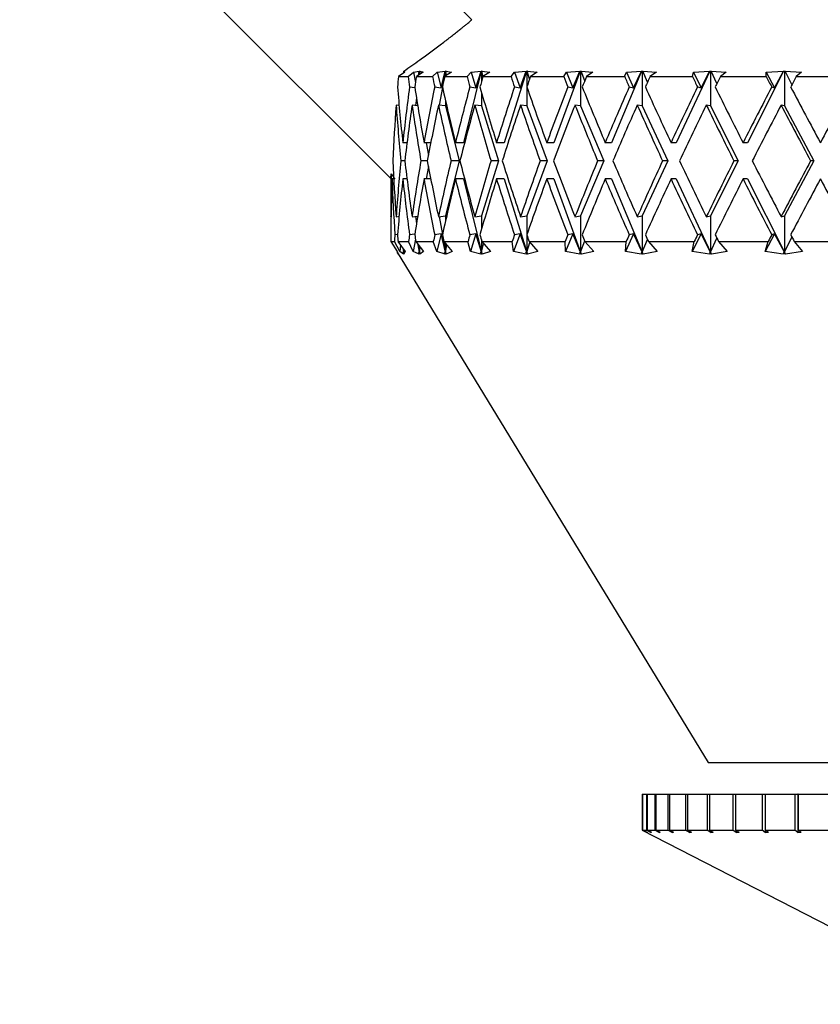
# Model space of a CAD drawing. Header units: inches. Extents: x 1.7 to 32.8, y 1.3 to 21.1.
# Tile 46 of 54: x 28.4 to 29.3, y 7.7 to 8.8. Entities that reach past the tile are written whole.
import ezdxf

# ---------------------------------------------------------------- set-up
doc = ezdxf.new("R2010")
doc.units = ezdxf.units.IN
doc.header["$MEASUREMENT"] = 0

msp = doc.modelspace()

# ---------------------------------------------------------------- linework, layer by layer
at = {"color": 7, "linetype": 'Continuous', "lineweight": 25}
for p, q in [((28.9129, 8.7681), (28.5464, 9.1346)), ((28.4141, 9.0024), (28.8234, 8.5931)), ((28.8391, 8.7102), (28.8318, 8.7054)), ((28.8318, 8.7054), (28.8426, 8.7054)), ((28.8379, 8.7114), (28.8378, 8.7113)), ((28.8378, 8.7113), (28.8391, 8.7102)), ((28.8379, 8.7094), (28.8378, 8.7113)), ((28.8379, 8.7114), (28.8379, 8.7114)), ((28.8426, 8.7054), (28.8486, 8.7102)), ((28.8486, 8.7102), (28.8549, 8.7113)), ((28.8486, 8.7102), (28.8506, 8.6987)), ((28.8592, 8.7102), (28.8517, 8.7054)), ((28.8517, 8.7054), (28.8695, 8.7054)), ((28.8541, 8.7069), (28.8549, 8.7113)), ((28.855, 8.7114), (28.8546, 8.7072)), ((28.8549, 8.7113), (28.855, 8.7114)), ((28.855, 8.7114), (28.8552, 8.7114)), ((28.8552, 8.7114), (28.8555, 8.7114)), ((28.8552, 8.7114), (28.8552, 8.7076)), ((28.8555, 8.7114), (28.8554, 8.7113)), ((28.8554, 8.7113), (28.8592, 8.7102)), ((28.8557, 8.708), (28.8554, 8.7113)), ((28.8695, 8.7054), (28.8748, 8.7102)), ((28.8748, 8.7102), (28.8835, 8.7113)), ((28.8748, 8.7102), (28.879, 8.6931)), ((28.879, 8.6931), (28.8835, 8.7113)), ((28.8837, 8.7114), (28.8813, 8.6983)), ((28.8906, 8.7102), (28.8829, 8.7054)), ((28.8829, 8.7054), (28.9076, 8.7054)), ((28.8835, 8.7113), (28.8837, 8.7114)), ((28.8837, 8.7114), (28.884, 8.7114)), ((28.884, 8.7114), (28.8844, 8.7114)), ((28.884, 8.7114), (28.884, 8.706)), ((28.8844, 8.7114), (28.8843, 8.7113)), ((28.8843, 8.7113), (28.8906, 8.7102)), ((28.8851, 8.7067), (28.8843, 8.7113)), ((28.9232, 8.7114), (28.9038, 8.6324)), ((28.9076, 8.7054), (28.9121, 8.7102)), ((28.9121, 8.7102), (28.9231, 8.7113)), ((28.9121, 8.7102), (28.9174, 8.6931)), ((28.9174, 8.6931), (28.9231, 8.7113)), ((28.9231, 8.7113), (28.9232, 8.7114)), ((28.9232, 8.7114), (28.9236, 8.7114)), ((28.9236, 8.7114), (28.9241, 8.7114)), ((28.9236, 8.7114), (28.9236, 8.7003)), ((28.9241, 8.7114), (28.924, 8.7113)), ((28.924, 8.7113), (28.9327, 8.7102)), ((28.9254, 8.7056), (28.924, 8.7113)), ((28.9327, 8.7102), (28.9251, 8.7054)), ((28.9251, 8.7054), (28.9561, 8.7054)), ((28.973, 8.7114), (28.9486, 8.6324)), ((28.9561, 8.7054), (28.9598, 8.7102)), ((28.9598, 8.7102), (28.9729, 8.7113)), ((28.9598, 8.7102), (28.9661, 8.6931)), ((28.9661, 8.6931), (28.9729, 8.7113)), ((28.9729, 8.7113), (28.973, 8.7114)), ((28.973, 8.7114), (28.9735, 8.7114)), ((28.9735, 8.7114), (28.9741, 8.7114)), ((28.9735, 8.7114), (28.9735, 8.694)), ((28.9741, 8.7114), (28.974, 8.7113)), ((28.974, 8.7113), (28.985, 8.7102)), ((28.9766, 8.703), (28.974, 8.7113)), ((28.985, 8.7102), (28.9775, 8.7054)), ((28.9775, 8.7054), (29.0143, 8.7054)), ((29.0323, 8.7114), (29.0032, 8.6324)), ((29.0143, 8.7054), (29.0172, 8.7102)), ((29.0172, 8.7102), (29.0321, 8.7113)), ((29.0172, 8.7102), (29.0244, 8.6931)), ((29.0244, 8.6931), (29.0321, 8.7113)), ((29.0321, 8.7113), (29.0323, 8.7114)), ((29.0323, 8.7114), (29.0329, 8.7114)), ((29.0329, 8.7114), (29.0335, 8.7114)), ((29.0329, 8.7114), (29.0329, 8.673)), ((29.0335, 8.7114), (29.0335, 8.7113)), ((29.0335, 8.7113), (29.0465, 8.7102)), ((29.0374, 8.7008), (29.0335, 8.7113)), ((29.0465, 8.7102), (29.0392, 8.7054)), ((29.0392, 8.7054), (29.0814, 8.7054)), ((29.1, 8.7114), (29.0668, 8.6324)), ((29.0814, 8.7054), (29.0834, 8.7102)), ((29.0834, 8.7102), (29.0999, 8.7113)), ((29.0834, 8.7102), (29.0913, 8.6931)), ((29.0913, 8.6931), (29.0999, 8.7113)), ((29.0999, 8.7113), (29.1, 8.7114)), ((29.1, 8.7114), (29.1007, 8.7114)), ((29.1007, 8.7114), (29.1015, 8.7114)), ((29.1007, 8.7114), (29.1007, 8.673)), ((29.1015, 8.7114), (29.1015, 8.7113)), ((29.1015, 8.7113), (29.1164, 8.7102)), ((29.1066, 8.6992), (29.1015, 8.7113)), ((29.1164, 8.7102), (29.1094, 8.7054)), ((29.1094, 8.7054), (29.1562, 8.7054)), ((29.1753, 8.7114), (29.1384, 8.6324)), ((29.1562, 8.7054), (29.1573, 8.7102)), ((29.1573, 8.7102), (29.1752, 8.7113)), ((29.1573, 8.7102), (29.1659, 8.6931)), ((29.1659, 8.6931), (29.1752, 8.7113)), ((29.1752, 8.7113), (29.1753, 8.7114)), ((29.1753, 8.7114), (29.1761, 8.7114)), ((29.1761, 8.7114), (29.1769, 8.7114)), ((29.1761, 8.7114), (29.1761, 8.673)), ((29.1769, 8.7114), (29.1769, 8.7113)), ((29.1769, 8.7113), (29.1934, 8.7102)), ((29.1832, 8.6978), (29.1769, 8.7113)), ((29.1934, 8.7102), (29.187, 8.7054)), ((29.187, 8.7054), (29.2377, 8.7054)), ((29.2568, 8.7114), (29.2169, 8.6324)), ((29.2377, 8.7102), (29.2567, 8.7113)), ((29.2377, 8.7054), (29.2377, 8.7102)), ((29.2377, 8.7102), (29.2469, 8.6931)), ((29.2469, 8.6931), (29.2567, 8.7113)), ((29.2567, 8.7113), (29.2568, 8.7114)), ((29.2568, 8.7114), (29.2577, 8.7114)), ((29.2577, 8.7114), (29.2585, 8.7114)), ((29.2577, 8.7114), (29.2577, 8.673)), ((29.2585, 8.7114), (29.2585, 8.7113)), ((29.2585, 8.7113), (29.2765, 8.7102)), ((29.266, 8.6967), (29.2585, 8.7113)), ((29.2765, 8.7102), (29.2706, 8.7054)), ((29.2706, 8.7054), (29.3244, 8.7054)), ((28.8441, 8.694), (28.85, 8.6933)), ((28.8718, 8.694), (28.879, 8.6931)), ((28.8805, 8.6935), (28.877, 8.6738)), ((28.9106, 8.694), (28.9174, 8.6931)), ((28.9599, 8.694), (28.9661, 8.6931)), ((28.9735, 8.6939), (28.9735, 8.673)), ((29.0188, 8.694), (29.0244, 8.6931)), ((29.0864, 8.694), (29.0913, 8.6931)), ((29.1618, 8.694), (29.1659, 8.6931)), ((29.2436, 8.694), (29.2469, 8.6931)), ((28.8518, 8.6816), (28.8509, 8.6735)), ((28.9236, 8.6876), (28.9236, 8.673)), ((28.8326, 8.6736), (28.8293, 8.674)), ((28.8531, 8.6733), (28.8469, 8.674)), ((28.884, 8.673), (28.876, 8.674)), ((28.884, 8.6779), (28.884, 8.673)), ((28.884, 8.673), (28.8989, 8.6124)), ((28.9236, 8.673), (28.9161, 8.674)), ((28.9236, 8.673), (28.9424, 8.6124)), ((28.9735, 8.673), (28.9666, 8.674)), ((28.9735, 8.673), (28.9958, 8.6124)), ((29.0329, 8.673), (29.0266, 8.674)), ((29.0329, 8.673), (29.0584, 8.6124)), ((29.1007, 8.673), (29.0953, 8.674)), ((29.1007, 8.673), (29.1291, 8.6124)), ((29.1761, 8.673), (29.1715, 8.674)), ((29.1761, 8.673), (29.2067, 8.6124)), ((29.2577, 8.673), (29.254, 8.674)), ((29.2577, 8.673), (29.2902, 8.6124)), ((28.8413, 8.6324), (28.8366, 8.6324)), ((28.8675, 8.6324), (28.8601, 8.6324)), ((28.8624, 8.6324), (28.8649, 8.6186)), ((28.9038, 8.6324), (28.8947, 8.6324)), ((28.9486, 8.6324), (28.9401, 8.6324)), ((29.0032, 8.6324), (28.9955, 8.6324)), ((29.0668, 8.6324), (29.0599, 8.6324)), ((29.1384, 8.6324), (29.1325, 8.6324)), ((29.2169, 8.6324), (29.212, 8.6324)), ((28.8389, 8.6124), (28.8346, 8.6124)), ((28.8637, 8.6124), (28.8566, 8.6124)), ((28.8649, 8.6061), (28.8624, 8.5924)), ((28.8989, 8.6124), (28.884, 8.5518)), ((28.8989, 8.6124), (28.8899, 8.6124)), ((28.9424, 8.6124), (28.9236, 8.5518)), ((28.9424, 8.6124), (28.934, 8.6124)), ((28.9958, 8.6124), (28.9735, 8.5518)), ((28.9958, 8.6124), (28.9882, 8.6124)), ((29.0584, 8.6124), (29.0329, 8.5518)), ((29.0584, 8.6124), (29.0516, 8.6124)), ((29.1291, 8.6124), (29.1007, 8.5518)), ((29.1291, 8.6124), (29.1232, 8.6124)), ((29.2067, 8.6124), (29.1761, 8.5518)), ((29.2067, 8.6124), (29.202, 8.6124)), ((29.2902, 8.6124), (29.2577, 8.5518)), ((29.2902, 8.6124), (29.2866, 8.6124)), ((28.8234, 8.5931), (28.8234, 8.5508)), ((28.8266, 8.5924), (28.8248, 8.5924)), ((28.8413, 8.5924), (28.8366, 8.5924)), ((28.8675, 8.5924), (28.8601, 8.5924)), ((28.9038, 8.5924), (28.8947, 8.5924)), ((28.9038, 8.5924), (28.9236, 8.5118)), ((28.9486, 8.5924), (28.9401, 8.5924)), ((28.9486, 8.5924), (28.9735, 8.5118)), ((29.0032, 8.5924), (28.9955, 8.5924)), ((29.0032, 8.5924), (29.0329, 8.5118)), ((29.0668, 8.5924), (29.0599, 8.5924)), ((29.0668, 8.5924), (29.1007, 8.5118)), ((29.1384, 8.5924), (29.1325, 8.5924)), ((29.1384, 8.5924), (29.1761, 8.5118)), ((29.2169, 8.5924), (29.212, 8.5924)), ((29.2169, 8.5924), (29.2577, 8.5118)), ((28.8234, 8.5508), (28.8237, 8.5509)), ((28.8293, 8.5508), (28.8326, 8.5512)), ((28.8469, 8.5508), (28.8531, 8.5515)), ((28.8509, 8.5513), (28.8518, 8.5432)), ((28.876, 8.5508), (28.884, 8.5518)), ((28.877, 8.5509), (28.8805, 8.5313)), ((28.884, 8.5518), (28.884, 8.5469)), ((28.9161, 8.5508), (28.9236, 8.5518)), ((28.9236, 8.5518), (28.9236, 8.5372)), ((28.9666, 8.5508), (28.9735, 8.5518)), ((28.9735, 8.5518), (28.9735, 8.5309)), ((29.0266, 8.5508), (29.0329, 8.5518)), ((29.0329, 8.5518), (29.0329, 8.5118)), ((29.0953, 8.5508), (29.1007, 8.5518)), ((29.1007, 8.5518), (29.1007, 8.5118)), ((29.1715, 8.5508), (29.1761, 8.5518)), ((29.1761, 8.5518), (29.1761, 8.5118)), ((29.254, 8.5508), (29.2577, 8.5518)), ((29.2577, 8.5518), (29.2577, 8.5118)), ((28.8308, 8.5312), (28.8279, 8.5308)), ((28.85, 8.5315), (28.8441, 8.5308)), ((28.879, 8.5317), (28.8718, 8.5308)), ((28.879, 8.5317), (28.8743, 8.5123)), ((28.884, 8.5118), (28.879, 8.5317)), ((28.9174, 8.5317), (28.9106, 8.5308)), ((28.9174, 8.5317), (28.9114, 8.5123)), ((28.9236, 8.5118), (28.9174, 8.5317)), ((28.9661, 8.5317), (28.959, 8.5123)), ((28.9661, 8.5317), (28.9599, 8.5308)), ((28.9735, 8.5118), (28.9661, 8.5317)), ((28.9735, 8.5307), (28.9735, 8.5118)), ((29.0244, 8.5317), (29.0162, 8.5123)), ((29.0244, 8.5317), (29.0188, 8.5308)), ((29.0329, 8.5118), (29.0244, 8.5317)), ((29.0913, 8.5317), (29.0823, 8.5123)), ((29.0913, 8.5317), (29.0864, 8.5308)), ((29.1007, 8.5118), (29.0913, 8.5317)), ((29.1659, 8.5317), (29.1561, 8.5123)), ((29.1659, 8.5317), (29.1618, 8.5308)), ((29.1761, 8.5118), (29.1659, 8.5317)), ((29.2469, 8.5317), (29.2365, 8.5123)), ((29.2469, 8.5317), (29.2436, 8.5308)), ((29.2577, 8.5118), (29.2469, 8.5317)), ((28.8235, 8.5234), (28.8305, 8.5123)), ((28.8235, 8.5234), (28.8274, 8.5234)), ((28.8335, 8.5123), (28.8274, 8.5234)), ((28.8314, 8.5234), (28.8392, 8.5123)), ((28.8314, 8.5234), (28.8431, 8.5234)), ((28.8342, 8.5194), (28.8335, 8.5123)), ((28.8481, 8.5123), (28.8431, 8.5234)), ((28.8506, 8.5261), (28.8481, 8.5123)), ((28.851, 8.5234), (28.8595, 8.5123)), ((28.851, 8.5234), (28.8703, 8.5234)), ((28.8552, 8.5118), (28.8537, 8.5198)), ((28.8544, 8.5189), (28.8552, 8.5118)), ((28.8743, 8.5123), (28.8703, 8.5234)), ((28.8813, 8.5265), (28.884, 8.5118)), ((28.882, 8.5234), (28.891, 8.5123)), ((28.882, 8.5234), (28.9086, 8.5234)), ((28.884, 8.521), (28.884, 8.5118)), ((28.884, 8.5118), (28.8853, 8.5193)), ((28.9114, 8.5123), (28.9086, 8.5234)), ((28.9236, 8.5245), (28.9236, 8.5118)), ((28.9236, 8.5118), (28.9259, 8.521)), ((28.9239, 8.5234), (28.9333, 8.5123)), ((28.9239, 8.5234), (28.9574, 8.5234)), ((28.959, 8.5123), (28.9574, 8.5234)), ((28.9735, 8.5118), (28.9768, 8.5225)), ((28.9761, 8.5234), (28.9857, 8.5123)), ((28.9761, 8.5234), (29.0159, 8.5234)), ((29.0162, 8.5123), (29.0159, 8.5234)), ((29.0329, 8.5118), (29.0374, 8.524)), ((29.0376, 8.5234), (29.0474, 8.5123)), ((29.0376, 8.5234), (29.0832, 8.5234)), ((29.0823, 8.5123), (29.0832, 8.5234)), ((29.1007, 8.5118), (29.1066, 8.5256)), ((29.1076, 8.5234), (29.1173, 8.5123)), ((29.1076, 8.5234), (29.1582, 8.5234)), ((29.1561, 8.5123), (29.1582, 8.5234)), ((29.1761, 8.5118), (29.1832, 8.527)), ((29.185, 8.5234), (29.1945, 8.5123)), ((29.185, 8.5234), (29.2397, 8.5234)), ((29.2365, 8.5123), (29.2397, 8.5234)), ((29.2577, 8.5118), (29.266, 8.5281)), ((29.2685, 8.5234), (29.2776, 8.5123)), ((29.2685, 8.5234), (29.3265, 8.5234)), ((28.8305, 8.5123), (28.8318, 8.5095)), ((28.8305, 8.5116), (29.1734, 7.9484)), ((28.8318, 8.5095), (28.8305, 8.5116)), ((28.8375, 8.5095), (28.8335, 8.5123)), ((28.8364, 8.5116), (28.8377, 8.5118)), ((28.8364, 8.5116), (28.8375, 8.5095)), ((28.8378, 8.5095), (28.8364, 8.5116)), ((28.8377, 8.5118), (28.8374, 8.5148)), ((28.8376, 8.5145), (28.8377, 8.5118)), ((28.8377, 8.5143), (28.8377, 8.5118)), ((28.8377, 8.5118), (28.8378, 8.5142)), ((28.8377, 8.5118), (28.8378, 8.5095)), ((28.8392, 8.5123), (28.8378, 8.5095)), ((28.8548, 8.5095), (28.8481, 8.5123)), ((28.8539, 8.5116), (28.8552, 8.5118)), ((28.8539, 8.5116), (28.8548, 8.5095)), ((28.8554, 8.5095), (28.8539, 8.5116)), ((28.8552, 8.5179), (28.8552, 8.5118)), ((28.8552, 8.5118), (28.8558, 8.5171)), ((28.8552, 8.5118), (28.8554, 8.5095)), ((28.8595, 8.5123), (28.8554, 8.5095)), ((28.8834, 8.5095), (28.8743, 8.5123)), ((28.8827, 8.5116), (28.884, 8.5118)), ((28.8827, 8.5116), (28.8834, 8.5095)), ((28.8844, 8.5095), (28.8827, 8.5116)), ((28.884, 8.5118), (28.8844, 8.5095)), ((28.891, 8.5123), (28.8844, 8.5095)), ((28.9229, 8.5095), (28.9114, 8.5123)), ((28.9224, 8.5116), (28.9236, 8.5118)), ((28.9224, 8.5116), (28.9229, 8.5095)), ((28.9242, 8.5095), (28.9224, 8.5116)), ((28.9236, 8.5118), (28.9242, 8.5095)), ((28.9333, 8.5123), (28.9242, 8.5095)), ((28.9727, 8.5095), (28.959, 8.5123)), ((28.9724, 8.5116), (28.9735, 8.5118)), ((28.9724, 8.5116), (28.9727, 8.5095)), ((28.9742, 8.5095), (28.9724, 8.5116)), ((28.9735, 8.5118), (28.9742, 8.5095)), ((28.9857, 8.5123), (28.9742, 8.5095)), ((29.0319, 8.5095), (29.0162, 8.5123)), ((29.0319, 8.5116), (29.0329, 8.5118)), ((29.0319, 8.5116), (29.0319, 8.5095)), ((29.0337, 8.5095), (29.0319, 8.5116)), ((29.0329, 8.5118), (29.0337, 8.5095)), ((29.0474, 8.5123), (29.0337, 8.5095)), ((29.0997, 8.5095), (29.0823, 8.5123)), ((29.0999, 8.5116), (29.0997, 8.5095)), ((29.0999, 8.5116), (29.1007, 8.5118)), ((29.1017, 8.5095), (29.0999, 8.5116)), ((29.1007, 8.5118), (29.1017, 8.5095)), ((29.1173, 8.5123), (29.1017, 8.5095)), ((29.1749, 8.5095), (29.1561, 8.5123)), ((29.1753, 8.5116), (29.1749, 8.5095)), ((29.1753, 8.5116), (29.1761, 8.5118)), ((29.1771, 8.5095), (29.1753, 8.5116)), ((29.1761, 8.5118), (29.1771, 8.5095)), ((29.1945, 8.5123), (29.1771, 8.5095)), ((29.2564, 8.5095), (29.2365, 8.5123)), ((29.2571, 8.5116), (29.2564, 8.5095)), ((29.2571, 8.5116), (29.2577, 8.5118)), ((29.2588, 8.5095), (29.2571, 8.5116)), ((29.2577, 8.5118), (29.2588, 8.5095)), ((29.2776, 8.5123), (29.2588, 8.5095)), ((29.1734, 7.9484), (29.2905, 7.9484)), ((29.2905, 7.9484), (29.8562, 7.9484)), ((29.1009, 7.9134), (29.1009, 7.874)), ((29.1009, 7.9134), (29.1011, 7.9134)), ((29.1011, 7.9134), (29.1011, 7.874)), ((29.1011, 7.9134), (29.1013, 7.9134)), ((29.1013, 7.9134), (29.1013, 7.874)), ((29.1013, 7.9134), (29.1054, 7.9134)), ((29.1054, 7.9134), (29.1054, 7.874)), ((29.1054, 7.9134), (29.1061, 7.9134)), ((29.1061, 7.9134), (29.1061, 7.874)), ((29.1061, 7.9134), (29.1147, 7.9134)), ((29.1147, 7.9134), (29.1147, 7.874)), ((29.1147, 7.9134), (29.116, 7.9134)), ((29.116, 7.9134), (29.116, 7.874)), ((29.116, 7.9134), (29.1291, 7.9134)), ((29.1291, 7.9134), (29.1291, 7.874)), ((29.1291, 7.9134), (29.1308, 7.9134)), ((29.1308, 7.9134), (29.1308, 7.874)), ((29.1308, 7.9134), (29.1484, 7.9134)), ((29.1484, 7.9134), (29.1484, 7.874)), ((29.1484, 7.9134), (29.1506, 7.9134)), ((29.1506, 7.9134), (29.1506, 7.874)), ((29.1506, 7.9134), (29.1723, 7.9134)), ((29.1723, 7.9134), (29.1723, 7.874)), ((29.1723, 7.9134), (29.175, 7.9134)), ((29.175, 7.9134), (29.175, 7.874)), ((29.175, 7.9134), (29.2006, 7.9134)), ((29.2006, 7.9134), (29.2006, 7.874)), ((29.2006, 7.9134), (29.2037, 7.9134)), ((29.2037, 7.9134), (29.2037, 7.874)), ((29.2037, 7.9134), (29.233, 7.9134)), ((29.233, 7.9134), (29.233, 7.874)), ((29.233, 7.9134), (29.2365, 7.9134)), ((29.2365, 7.9134), (29.2365, 7.874)), ((29.2365, 7.9134), (29.2691, 7.9134)), ((29.2691, 7.9134), (29.2691, 7.874)), ((29.2691, 7.9134), (29.2723, 7.9134)), ((29.2723, 7.9134), (29.2723, 7.8714)), ((29.273, 7.9134), (29.2723, 7.9134)), ((29.273, 7.9134), (29.273, 7.874)), ((29.273, 7.9134), (29.3086, 7.9134)), ((29.1009, 7.874), (29.4749, 7.6817)), ((29.1009, 7.874), (29.1011, 7.874)), ((29.1061, 7.8714), (29.1011, 7.874)), ((29.1013, 7.874), (29.1063, 7.8715)), ((29.1013, 7.874), (29.1054, 7.874)), ((29.1103, 7.8714), (29.1054, 7.874)), ((29.1061, 7.874), (29.111, 7.8715)), ((29.1061, 7.874), (29.1147, 7.874)), ((29.1061, 7.8715), (29.1061, 7.8714)), ((29.1103, 7.8718), (29.1103, 7.8714)), ((29.1103, 7.8714), (29.111, 7.8715)), ((29.1196, 7.8714), (29.1147, 7.874)), ((29.116, 7.874), (29.1208, 7.8715)), ((29.116, 7.874), (29.1291, 7.874)), ((29.1196, 7.8721), (29.1196, 7.8714)), ((29.1196, 7.8714), (29.1208, 7.8715)), ((29.1338, 7.8714), (29.1291, 7.874)), ((29.1308, 7.874), (29.1355, 7.8715)), ((29.1308, 7.874), (29.1484, 7.874)), ((29.1338, 7.8724), (29.1338, 7.8714)), ((29.1338, 7.8714), (29.1355, 7.8715)), ((29.1529, 7.8714), (29.1484, 7.874)), ((29.1506, 7.874), (29.1551, 7.8715)), ((29.1506, 7.874), (29.1723, 7.874)), ((29.1529, 7.8727), (29.1529, 7.8714)), ((29.1529, 7.8714), (29.1551, 7.8715)), ((29.1765, 7.8714), (29.1723, 7.874)), ((29.175, 7.874), (29.1792, 7.8715)), ((29.175, 7.874), (29.2006, 7.874)), ((29.1765, 7.8731), (29.1765, 7.8714)), ((29.1765, 7.8714), (29.1792, 7.8715)), ((29.2045, 7.8714), (29.2006, 7.874)), ((29.2037, 7.874), (29.2076, 7.8715)), ((29.2037, 7.874), (29.233, 7.874)), ((29.2045, 7.8735), (29.2045, 7.8714)), ((29.2045, 7.8714), (29.2076, 7.8715)), ((29.2366, 7.8714), (29.233, 7.874)), ((29.2365, 7.874), (29.2401, 7.8715)), ((29.2365, 7.874), (29.2691, 7.874)), ((29.2366, 7.8739), (29.2366, 7.8714)), ((29.2366, 7.8714), (29.2401, 7.8715)), ((29.2723, 7.8714), (29.2691, 7.874)), ((29.2723, 7.8714), (29.2762, 7.8715)), ((29.273, 7.874), (29.2762, 7.8715)), ((29.273, 7.874), (29.3086, 7.874))]:
    msp.add_line(p, q, dxfattribs=at)
for centre, major_axis, ratio, start_param, end_param in [((29.5734, 8.5924), (0.0704, 1.2984), 0.575081, 1.514879, 1.523707), ((29.5734, 8.5924), (-0.323, 1.2879), 0.525577, 1.352658, 1.361486), ((29.5734, 8.5924), (0.2047, 1.294), 0.55758, 1.571699, 1.580527), ((29.5734, 8.5924), (-0.4219, 1.2829), 0.483329, 1.326081, 1.334909), ((29.5734, 8.5924), (0.323, 1.2879), 0.525577, 1.614761, 1.623589), ((29.5734, 8.5924), (-0.5027, 1.2805), 0.434687, 1.314706, 1.323534), ((29.5734, 8.5924), (0.4219, 1.2829), 0.483329, 1.641337, 1.650165), ((29.5734, 8.5924), (-0.568, 1.2807), 0.382441, 1.315709, 1.324537), ((29.5734, 8.5924), (0.5027, 1.2805), 0.434687, 1.652712, 1.661541), ((29.5734, 8.5924), (-0.6205, 1.283), 0.328382, 1.326207, 1.335035), ((29.5734, 8.5924), (0.568, 1.2807), 0.382441, 1.651709, 1.660538), ((29.5734, 8.5924), (-0.6623, 1.2863), 0.273566, 1.343774, 1.352602), ((29.5734, 8.5924), (0.6205, 1.283), 0.328382, 1.641212, 1.65004), ((29.5734, 8.5924), (-0.695, 1.2901), 0.218571, 1.366508, 1.375336), ((29.5734, 8.5924), (0.6623, 1.2863), 0.273566, 1.623644, 1.632472), ((29.5734, 8.5924), (-0.7195, 1.2937), 0.163673, 1.392932, 1.40176), ((29.5734, 8.5924), (0.695, 1.2901), 0.218571, 1.600911, 1.609739), ((29.5734, 8.6324), (-0.2047, 1.294), 0.55758, 1.435402, 1.482807), ((29.5734, 8.6324), (0.2047, 1.294), 0.55758, 1.611381, 1.658786), ((29.5734, 8.6324), (-0.323, 1.2879), 0.525577, 1.39234, 1.439745), ((29.5734, 8.6324), (0.323, 1.2879), 0.525577, 1.654443, 1.701848), ((29.5734, 8.6324), (-0.4219, 1.2829), 0.483329, 1.365764, 1.413168), ((29.5734, 8.6324), (0.4219, 1.2829), 0.483329, 1.68102, 1.728424), ((29.5734, 8.6324), (-0.5027, 1.2805), 0.434687, 1.354388, 1.401793), ((29.5734, 8.6324), (0.5027, 1.2805), 0.434687, 1.692395, 1.7398), ((29.5734, 8.6324), (-0.568, 1.2807), 0.382441, 1.355391, 1.402796), ((29.5734, 8.6324), (0.568, 1.2807), 0.382441, 1.691392, 1.738796), ((29.5734, 8.6324), (-0.6205, 1.283), 0.328382, 1.365889, 1.413294), ((29.5734, 8.6324), (0.6205, 1.283), 0.328382, 1.680894, 1.728299), ((29.5734, 8.6324), (-0.6623, 1.2863), 0.273566, 1.383457, 1.430861), ((29.5734, 8.6324), (0.6623, 1.2863), 0.273566, 1.663327, 1.710731), ((29.5734, 8.6324), (-0.695, 1.2901), 0.218571, 1.40619, 1.453595), ((29.5734, 8.6324), (0.695, 1.2901), 0.218571, 1.640593, 1.687998), ((29.5734, 8.6324), (-0.7195, 1.2937), 0.163673, 1.432615, 1.480019), ((29.5734, 8.6324), (0.7195, 1.2937), 0.163673, 1.614169, 1.661573), ((29.5734, 8.5924), (0.0704, 1.2984), 0.575081, 1.539134, 1.58657), ((29.5734, 8.5924), (-0.2047, 1.294), 0.55758, 1.419975, 1.46741), ((29.5734, 8.5924), (0.2047, 1.294), 0.55758, 1.595954, 1.643389), ((29.5734, 8.5924), (-0.323, 1.2879), 0.525577, 1.376913, 1.424348), ((29.5734, 8.5924), (0.323, 1.2879), 0.525577, 1.639016, 1.686451), ((29.5734, 8.5924), (-0.4219, 1.2829), 0.483329, 1.350336, 1.397772), ((29.5734, 8.5924), (0.4219, 1.2829), 0.483329, 1.665592, 1.713028), ((29.5734, 8.5924), (-0.5027, 1.2805), 0.434687, 1.338961, 1.386396), ((29.5734, 8.5924), (0.5027, 1.2805), 0.434687, 1.676968, 1.724403), ((29.5734, 8.5924), (-0.568, 1.2807), 0.382441, 1.339964, 1.3874), ((29.5734, 8.5924), (0.568, 1.2807), 0.382441, 1.675965, 1.7234), ((29.5734, 8.5924), (-0.6205, 1.283), 0.328382, 1.350462, 1.397897), ((29.5734, 8.5924), (0.6205, 1.283), 0.328382, 1.665467, 1.712902), ((29.5734, 8.5924), (-0.6623, 1.2863), 0.273566, 1.368029, 1.415465), ((29.5734, 8.5924), (0.6623, 1.2863), 0.273566, 1.647899, 1.695335), ((29.5734, 8.5924), (-0.695, 1.2901), 0.218571, 1.390763, 1.438198), ((29.5734, 8.5924), (0.695, 1.2901), 0.218571, 1.625166, 1.672601), ((29.5734, 8.5924), (-0.7195, 1.2937), 0.163673, 1.417187, 1.464623), ((29.5734, 8.6324), (-0.0704, 1.2984), 0.575081, 1.555023, 1.602458), ((29.5734, 8.6324), (0.2047, 1.294), 0.55758, 1.674183, 1.721618), ((29.5734, 8.6324), (-0.2047, 1.294), 0.55758, 1.498203, 1.545639), ((29.5734, 8.6324), (0.323, 1.2879), 0.525577, 1.717244, 1.76468), ((29.5734, 8.6324), (-0.323, 1.2879), 0.525577, 1.455141, 1.502577), ((29.5734, 8.6324), (0.4219, 1.2829), 0.483329, 1.743821, 1.791256), ((29.5734, 8.6324), (-0.4219, 1.2829), 0.483329, 1.428565, 1.476), ((29.5734, 8.6324), (0.5027, 1.2805), 0.434687, 1.755196, 1.802631), ((29.5734, 8.6324), (-0.5027, 1.2805), 0.434687, 1.41719, 1.464625), ((29.5734, 8.6324), (0.568, 1.2807), 0.382441, 1.754193, 1.801628), ((29.5734, 8.6324), (-0.568, 1.2807), 0.382441, 1.418193, 1.465628), ((29.5734, 8.6324), (0.6205, 1.283), 0.328382, 1.743696, 1.791131), ((29.5734, 8.6324), (-0.6205, 1.283), 0.328382, 1.42869, 1.476126), ((29.5734, 8.6324), (0.6623, 1.2863), 0.273566, 1.726128, 1.773563), ((29.5734, 8.6324), (-0.6623, 1.2863), 0.273566, 1.446258, 1.493693), ((29.5734, 8.6324), (0.695, 1.2901), 0.218571, 1.703394, 1.75083), ((29.5734, 8.6324), (-0.695, 1.2901), 0.218571, 1.468992, 1.516427), ((29.5734, 8.6324), (0.7195, 1.2937), 0.163673, 1.67697, 1.724405), ((29.5734, 8.6324), (0.0704, 1.2984), 0.575081, 1.628432, 1.664798), ((28.9808, 8.5679), (0.1821, -0.1284), 0.390476, 4.000218, 4.039226), ((29.5734, 8.5924), (0.0704, 1.2984), 0.575081, 1.601966, 1.649371), ((29.5734, 8.5924), (-0.0704, 1.2984), 0.575081, 1.539627, 1.587031), ((29.5734, 8.5924), (0.2047, 1.294), 0.55758, 1.658786, 1.706191), ((29.5734, 8.5924), (-0.2047, 1.294), 0.55758, 1.482807, 1.530211), ((29.5734, 8.5924), (0.323, 1.2879), 0.525577, 1.701848, 1.749253), ((29.5734, 8.5924), (-0.323, 1.2879), 0.525577, 1.439745, 1.48715), ((29.5734, 8.5924), (0.4219, 1.2829), 0.483329, 1.728424, 1.775829), ((29.5734, 8.5924), (-0.4219, 1.2829), 0.483329, 1.413168, 1.460573), ((29.5734, 8.5924), (0.5027, 1.2805), 0.434687, 1.7398, 1.787204), ((29.5734, 8.5924), (-0.5027, 1.2805), 0.434687, 1.401793, 1.449198), ((29.5734, 8.5924), (0.568, 1.2807), 0.382441, 1.738796, 1.786201), ((29.5734, 8.5924), (-0.568, 1.2807), 0.382441, 1.402796, 1.450201), ((29.5734, 8.5924), (0.6205, 1.283), 0.328382, 1.728299, 1.775704), ((29.5734, 8.5924), (-0.6205, 1.283), 0.328382, 1.413294, 1.460698), ((29.5734, 8.5924), (0.6623, 1.2863), 0.273566, 1.710731, 1.758136), ((29.5734, 8.5924), (-0.6623, 1.2863), 0.273566, 1.430861, 1.478266), ((29.5734, 8.5924), (0.695, 1.2901), 0.218571, 1.687998, 1.735402), ((29.5734, 8.5924), (-0.695, 1.2901), 0.218571, 1.453595, 1.501), ((29.5734, 8.5924), (0.7195, 1.2937), 0.163673, 1.661573, 1.708978), ((29.5734, 8.5924), (-0.7195, 1.2937), 0.163673, 1.480019, 1.527424), ((29.5734, 8.6324), (0.0704, 1.2984), 0.575081, 1.680225, 1.685984), ((29.5734, 8.6324), (0.2047, 1.294), 0.55758, 1.737045, 1.742803), ((29.5734, 8.6324), (-0.0704, 1.2984), 0.575081, 1.617885, 1.623644), ((29.5734, 8.6324), (0.323, 1.2879), 0.525577, 1.780107, 1.785865), ((29.5734, 8.6324), (-0.2047, 1.294), 0.55758, 1.561066, 1.566824), ((29.5734, 8.6324), (0.4219, 1.2829), 0.483329, 1.806683, 1.812442), ((29.5734, 8.6324), (-0.323, 1.2879), 0.525577, 1.518004, 1.523762), ((29.5734, 8.6324), (0.5027, 1.2805), 0.434687, 1.818058, 1.823817), ((29.5734, 8.6324), (-0.4219, 1.2829), 0.483329, 1.491427, 1.497186), ((29.5734, 8.6324), (0.568, 1.2807), 0.382441, 1.817055, 1.822814), ((29.5734, 8.6324), (-0.5027, 1.2805), 0.434687, 1.480052, 1.48581), ((29.5734, 8.6324), (0.6205, 1.283), 0.328382, 1.806558, 1.812316), ((29.5734, 8.6324), (-0.568, 1.2807), 0.382441, 1.481055, 1.486814), ((29.5734, 8.6324), (0.6623, 1.2863), 0.273566, 1.78899, 1.794749), ((29.5734, 8.6324), (-0.6205, 1.283), 0.328382, 1.491553, 1.497311), ((29.5734, 8.6324), (0.695, 1.2901), 0.218571, 1.766257, 1.772015), ((29.5734, 8.6324), (-0.6623, 1.2863), 0.273566, 1.50912, 1.514879), ((29.5734, 8.6324), (0.7195, 1.2937), 0.163673, 1.739832, 1.745591), ((29.5734, 8.6324), (-0.695, 1.2901), 0.218571, 1.531854, 1.537612)]:
    msp.add_ellipse(centre, major_axis=major_axis, ratio=ratio, start_param=start_param, end_param=end_param, dxfattribs=at)
for points, knots in [([(28.8379, 8.7114), (28.8408, 8.7135), (28.8468, 8.7176), (28.8547, 8.7233), (28.8617, 8.7283), (28.8678, 8.7328), (28.8737, 8.7372), (28.8793, 8.7414), (28.8845, 8.7454), (28.8893, 8.7491), (28.8938, 8.7527), (28.8979, 8.7559), (28.9015, 8.7587), (28.9046, 8.7613), (28.9073, 8.7634), (28.9095, 8.7652), (28.9117, 8.7671), (28.913, 8.7681), (28.913, 8.7682), (28.913, 8.7682)], [0, 0, 0, 0, 0.0730612, 0.1470625, 0.2008786, 0.2550739, 0.3104745, 0.3662955, 0.419488, 0.4730566, 0.5278165, 0.5829901, 0.6355992, 0.6885761, 0.7427144, 0.7972545, 0.84966, 0.9562532, 1, 1, 1, 1]), ([(28.8235, 8.5939), (28.8234, 8.5936), (28.8233, 8.5927), (28.8237, 8.5959), (28.8239, 8.598)], [0, 0, 0, 0, 0.353121, 1, 1, 1, 1]), ([(29.1061, 7.8714), (29.1061, 7.8714), (29.1062, 7.8714), (29.1063, 7.8714), (29.1063, 7.8715)], [0, 0, 0, 0, 0.49353, 1, 1, 1, 1])]:
    msp.add_open_spline(points, degree=3, knots=knots, dxfattribs=at)

doc.saveas('drawing.dxf')
